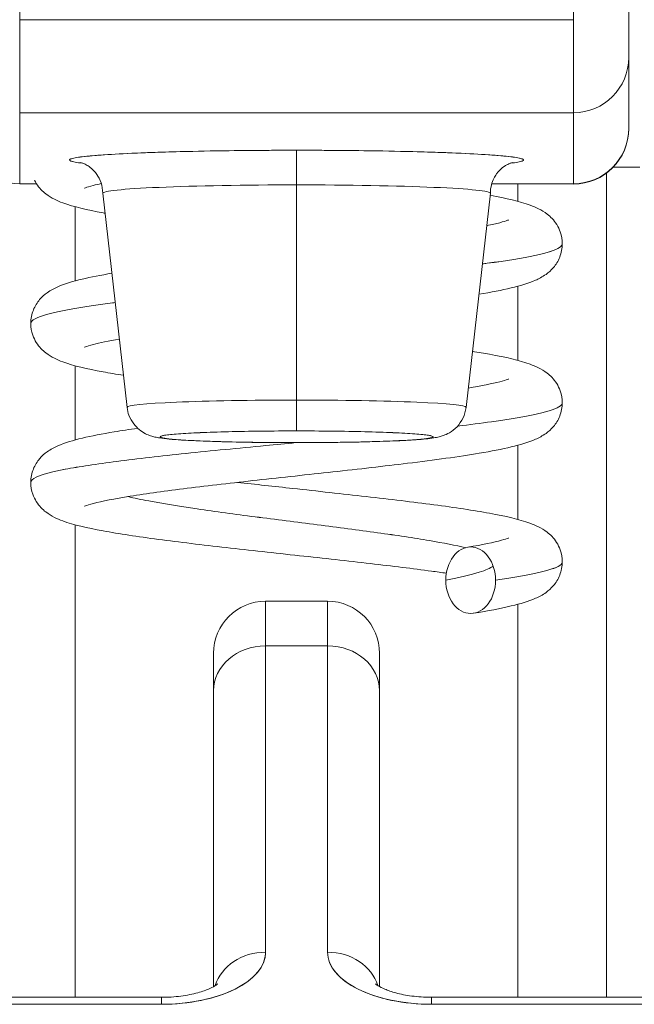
# Model space of a CAD drawing. Header units: inches. Extents: x 10 to 331, y 10 to 212.
# Tile 6 of 145: x 35.033 to 35.252, y 23.046 to 23.396. Entities that reach past the tile are written whole.
import ezdxf

# ---------------------------------------------------------------- set-up
doc = ezdxf.new("R2010")
doc.units = ezdxf.units.IN
doc.header["$LTSCALE"] = 20
doc.header["$MEASUREMENT"] = 0
doc.layers.add('Visible (ANSI)', color=7, linetype='Continuous', lineweight=5)

msp = doc.modelspace()

# ---------------------------------------------------------------- linework, layer by layer
at = {"layer": 'Visible (ANSI)'}
for p, q in [((35.25001, 23.38259), (35.25001, 23.41357)), ((35.03347, 23.40414), (35.03347, 23.39597)), ((35.23032, 23.39597), (35.23032, 23.40414)), ((35.03347, 23.36293), (35.03347, 23.39597)), ((35.03347, 23.39597), (35.03347, 23.36293)), ((35.23032, 23.39597), (35.03347, 23.39597)), ((35.23032, 23.36293), (35.23032, 23.39597)), ((35.23032, 23.39597), (35.23032, 23.36293)), ((35.25001, 23.35738), (35.25001, 23.38259)), ((35.25001, 23.38259), (35.25001, 23.35738)), ((35.03347, 23.36293), (35.03347, 23.33771)), ((35.23032, 23.36293), (35.03347, 23.36293)), ((35.03347, 23.33771), (35.03347, 23.36293)), ((35.03347, 23.36293), (35.23032, 23.36293)), ((35.05314, 23.36293), (35.05314, 23.36293)), ((35.05314, 23.36293), (35.05314, 23.36293)), ((35.23032, 23.36293), (35.23032, 23.33771)), ((35.23032, 23.33771), (35.23032, 23.36293)), ((35.25001, 23.35728), (35.25001, 23.35738)), ((35.1319, 23.34958), (35.1319, 23.33728)), ((35.1319, 23.33728), (35.1319, 23.34958)), ((35.24213, 23.34153), (35.24213, 23.04867)), ((35.25394, 23.3436), (35.24448, 23.3436)), ((35.24448, 23.3436), (35.25394, 23.3436)), ((35.03944, 23.33771), (35.03347, 23.33771)), ((35.23032, 23.33771), (35.2013, 23.33771)), ((35.21062, 23.33771), (35.21062, 23.33142)), ((35.21062, 23.33142), (35.21062, 23.33771)), ((35.23032, 23.33771), (35.23032, 23.33759)), ((35.07165, 23.25825), (35.063, 23.33432)), ((35.1319, 23.26084), (35.1319, 23.33728)), ((35.1319, 23.33728), (35.1319, 23.26084)), ((35.19214, 23.25825), (35.20079, 23.33432)), ((35.05314, 23.32953), (35.05314, 23.30316)), ((35.05314, 23.30316), (35.05314, 23.32953)), ((35.21062, 23.30128), (35.21062, 23.27493)), ((35.21062, 23.27493), (35.21062, 23.30128)), ((35.05314, 23.27303), (35.05314, 23.24667)), ((35.05314, 23.24667), (35.05314, 23.27303)), ((35.1319, 23.26084), (35.1319, 23.24987)), ((35.1319, 23.24987), (35.1319, 23.26084)), ((35.1319, 23.24572), (35.1319, 23.24571)), ((35.1319, 23.24571), (35.1319, 23.24572)), ((35.21062, 23.24479), (35.21062, 23.21843)), ((35.21062, 23.21843), (35.21062, 23.24479)), ((35.05314, 23.21654), (35.05314, 23.04867)), ((35.05314, 23.04867), (35.05314, 23.21654)), ((35.12087, 23.18937), (35.12087, 23.17355)), ((35.14292, 23.18937), (35.12087, 23.18937)), ((35.12087, 23.17355), (35.12087, 23.18937)), ((35.14292, 23.18937), (35.14292, 23.17355)), ((35.14292, 23.17355), (35.14292, 23.18937)), ((35.21062, 23.18829), (35.21062, 23.04867)), ((35.21062, 23.04867), (35.21062, 23.18829)), ((35.12087, 23.06469), (35.12087, 23.17355)), ((35.12087, 23.17355), (35.14292, 23.17355)), ((35.14292, 23.17355), (35.12087, 23.17355)), ((35.12087, 23.17355), (35.12087, 23.06469)), ((35.14292, 23.06469), (35.14292, 23.17355)), ((35.14292, 23.17355), (35.14292, 23.06469)), ((35.10237, 23.17087), (35.10237, 23.15752)), ((35.16143, 23.15752), (35.16143, 23.17087)), ((35.10237, 23.05245), (35.10237, 23.15752)), ((35.10237, 23.15752), (35.10237, 23.05245)), ((35.16143, 23.05245), (35.16143, 23.15752)), ((35.16143, 23.15752), (35.16143, 23.05245)), ((35.08387, 23.04867), (34.8945, 23.04867)), ((35.08387, 23.04867), (35.08387, 23.04619)), ((35.08387, 23.04619), (35.08387, 23.04867)), ((35.17993, 23.04619), (35.17993, 23.04867)), ((35.17993, 23.04867), (35.17993, 23.04619)), ((35.3693, 23.04867), (35.17993, 23.04867)), ((34.8945, 23.04619), (35.08387, 23.04619)), ((35.08387, 23.04619), (34.8945, 23.04619)), ((35.17993, 23.04619), (35.3693, 23.04619)), ((35.3693, 23.04619), (35.17993, 23.04619))]:
    msp.add_line(p, q, dxfattribs=at)
for centre, radius, start, end in [((35.23032, 23.35728), 0.01969, 270, 0), ((35.12087, 23.17087), 0.0185, 90, 180), ((35.14292, 23.17087), 0.0185, 0, 90)]:
    msp.add_arc(centre, radius, start, end, dxfattribs=at)
for centre, major_axis, ratio, start_param, end_param in [((35.23032, 23.38259), (0.01969, 0), 0.999084, 4.712389, 6.283185), ((35.23032, 23.38259), (0.01969, 0), 0.999084, 4.712389, 6.283185), ((35.03347, 23.35738), (-0.01969, 0), 0.999084, 0, 1.570796), ((35.03347, 23.35738), (-0.01969, 0), 0.999084, 0, 1.570796), ((35.23032, 23.35738), (0.01969, 0), 0.999084, 4.712389, 6.283185), ((35.23032, 23.35738), (0.01969, 0), 0.999084, 4.712389, 6.283185), ((35.1319, 23.34613), (-0.08071, 0), 0.042782, 4.712389, 6.628377), ((35.1319, 23.34613), (0.08071, 0), 0.042782, 5.937993, 7.853982), ((35.1319, 23.33433), (-0.0689, 0), 0.042782, 4.712389, 6.288051), ((35.1319, 23.33433), (-0.0689, 0), 0.042782, 4.712389, 6.288051), ((35.1319, 23.33433), (0.0689, 0), 0.042782, 6.278319, 7.853982), ((35.1319, 23.33433), (0.0689, 0), 0.042782, 6.278319, 7.853982), ((35.1319, 23.25826), (-0.06025, 0), 0.042782, 4.712389, 6.288051), ((35.1319, 23.25826), (-0.06025, 0), 0.042782, 4.712389, 6.288051), ((35.1319, 23.25826), (0.06025, 0), 0.042782, 6.278319, 7.853982), ((35.1319, 23.25826), (0.06025, 0), 0.042782, 6.278319, 7.853982), ((35.1319, 23.2478), (-0.04851, 0), 0.042782, 4.712389, 7.853982), ((35.1319, 23.2478), (0.04851, 0), 0.042782, 4.712389, 7.853982), ((35.12087, 23.15752), (-0.0185, 0), 0.866025, 4.712389, 6.283185), ((35.12087, 23.15752), (-0.0185, 0), 0.866025, 4.712389, 6.283185), ((35.14292, 23.15752), (0.0185, 0), 0.866025, 0, 1.570796), ((35.14292, 23.15752), (0.0185, 0), 0.866025, 0, 1.570796), ((35.08387, 23.06469), (0.03701, 0), 0.5, 4.712389, 6.283185), ((35.12087, 23.04867), (-0.0185, 0), 0.866025, 4.712389, 6.020454), ((35.12087, 23.04867), (-0.0185, 0), 0.866025, 4.712389, 6.020454), ((35.14292, 23.04867), (0.0185, 0), 0.866025, 0.262731, 1.570796), ((35.17993, 23.06469), (-0.03701, 0), 0.5, 0, 1.570796), ((35.14292, 23.04867), (0.0185, 0), 0.866025, 0.262731, 1.570796)]:
    msp.add_ellipse(centre, major_axis=major_axis, ratio=ratio, start_param=start_param, end_param=end_param, dxfattribs=at)
for points, knots in [([(35.25001, 23.41357), (35.25001, 23.40738), (35.25001, 23.4021), (35.25001, 23.3977), (35.25001, 23.39331), (35.25001, 23.38979), (35.25001, 23.38726), (35.25001, 23.38473), (35.25001, 23.38319), (35.25001, 23.38259)], [0, 0, 0, 0, 0.333333, 0.333333, 0.333333, 0.666667, 0.666667, 0.666667, 1, 1, 1, 1]), ([(35.1319, 23.34958), (35.12586, 23.34958), (35.11996, 23.34956), (35.11412, 23.3495), (35.10827, 23.34944), (35.10248, 23.34936), (35.09701, 23.34924), (35.09153, 23.34913), (35.08639, 23.34899), (35.08166, 23.34883), (35.07693, 23.34867), (35.07262, 23.34849), (35.06885, 23.34829), (35.06507, 23.34808), (35.06183, 23.34786), (35.0592, 23.34763), (35.05658, 23.3474), (35.05456, 23.34715), (35.05322, 23.3469), (35.05187, 23.34665), (35.05119, 23.34639), (35.05119, 23.34613), (35.05119, 23.34587), (35.05187, 23.34561), (35.05322, 23.34536), (35.05394, 23.34523), (35.05486, 23.34509), (35.05595, 23.34496)], [0, 0, 0, 0, 0.0714286, 0.0714286, 0.0714286, 0.1428571, 0.1428571, 0.1428571, 0.2142857, 0.2142857, 0.2142857, 0.2857143, 0.2857143, 0.2857143, 0.3571429, 0.3571429, 0.3571429, 0.4285714, 0.4285714, 0.4285714, 0.5, 0.5, 0.5, 0.5714286, 0.5714286, 0.5714286, 0.6096507, 0.6096507, 0.6096507, 0.6096507]), ([(35.20784, 23.34496), (35.20894, 23.34509), (35.20986, 23.34523), (35.21058, 23.34536), (35.21193, 23.34561), (35.21261, 23.34587), (35.21261, 23.34613), (35.21261, 23.34639), (35.21192, 23.34665), (35.21057, 23.3469), (35.20922, 23.34715), (35.20721, 23.3474), (35.20458, 23.34763), (35.20195, 23.34786), (35.19871, 23.34809), (35.19493, 23.34829), (35.19116, 23.34849), (35.18685, 23.34867), (35.18212, 23.34883), (35.17739, 23.34899), (35.17224, 23.34913), (35.16677, 23.34924), (35.16129, 23.34936), (35.1555, 23.34944), (35.14966, 23.3495), (35.14382, 23.34956), (35.13793, 23.34958), (35.1319, 23.34958)], [0.3902556, 0.3902556, 0.3902556, 0.3902556, 0.4285714, 0.4285714, 0.4285714, 0.5, 0.5, 0.5, 0.5714286, 0.5714286, 0.5714286, 0.6428571, 0.6428571, 0.6428571, 0.7142857, 0.7142857, 0.7142857, 0.7857143, 0.7857143, 0.7857143, 0.8571429, 0.8571429, 0.8571429, 0.9285714, 0.9285714, 0.9285714, 1, 1, 1, 1]), ([(35.063, 23.33433), (35.063, 23.33563), (35.06277, 23.33692), (35.062, 23.33923), (35.06144, 23.34023), (35.06023, 23.34195), (35.05959, 23.3426), (35.05839, 23.34363), (35.05787, 23.34398), (35.05695, 23.34452), (35.05658, 23.3447), (35.05589, 23.345), (35.05565, 23.34508), (35.05527, 23.34519), (35.0552, 23.34521), (35.0552, 23.34521)], [0.0012724, 0.0012724, 0.0012724, 0.0012724, 0.0155488, 0.0155488, 0.0312136, 0.0312136, 0.0504552, 0.0504552, 0.0729209, 0.0729209, 0.0991286, 0.0991286, 0.1356666, 0.1356666, 0.1816869, 0.1816869, 0.1816869, 0.1816869]), ([(35.2086, 23.34521), (35.2086, 23.34521), (35.20853, 23.3452), (35.20822, 23.3451), (35.20802, 23.34503), (35.20752, 23.34483), (35.20728, 23.34473), (35.20655, 23.34436), (35.20597, 23.34404), (35.20456, 23.34293), (35.20381, 23.34226), (35.20233, 23.34023), (35.20163, 23.33896), (35.20094, 23.33643), (35.2008, 23.33538), (35.2008, 23.33433)], [2.9624505, 2.9624505, 2.9624505, 2.9624505, 3.0053828, 3.0053828, 3.0382774, 3.0382774, 3.0584832, 3.0584832, 3.0887664, 3.0887664, 3.1118286, 3.1118286, 3.1313201, 3.1313201, 3.142865, 3.142865, 3.142865, 3.142865]), ([(35.06381, 23.32723), (35.06359, 23.32727), (35.06337, 23.32731), (35.05732, 23.32843), (35.05273, 23.32945), (35.0468, 23.33165), (35.04487, 23.33246), (35.04162, 23.33497), (35.0404, 23.33615), (35.03916, 23.33817), (35.03894, 23.33856), (35.03874, 23.33897)], [0.5308916, 0.5308916, 0.5308916, 0.5308916, 0.533585, 0.533585, 0.6065466, 0.6065466, 0.6429686, 0.6429686, 0.663034, 0.663034, 0.6675564, 0.6675564, 0.6675564, 0.6675564]), ([(35.06248, 23.33777), (35.06142, 23.33753), (35.06047, 23.33731), (35.05838, 23.33676), (35.0574, 23.33645), (35.05664, 23.33616), (35.05651, 23.3361), (35.05651, 23.3361)], [0.57093554, 0.57093554, 0.57093554, 0.57093554, 0.58882589, 0.58882589, 0.61672833, 0.61672833, 0.62990901, 0.62990901, 0.62990901, 0.62990901]), ([(35.20071, 23.33358), (35.2065, 23.33252), (35.21106, 23.33149), (35.21698, 23.32931), (35.21892, 23.32849), (35.22217, 23.32599), (35.22338, 23.32481), (35.22489, 23.32238), (35.22532, 23.3215), (35.22612, 23.31923), (35.22638, 23.31777), (35.22638, 23.31635)], [0.5338767, 0.5338767, 0.5338767, 0.5338767, 0.6064119, 0.6064119, 0.6429014, 0.6429014, 0.6629977, 0.6629977, 0.6725493, 0.6725493, 0.6860844, 0.6860844, 0.6860844, 0.6860844]), ([(35.19948, 23.32279), (35.20131, 23.32317), (35.20288, 23.32352), (35.20542, 23.32419), (35.20639, 23.3245), (35.20715, 23.32479), (35.20729, 23.32485), (35.20729, 23.32485)], [0.56122991, 0.56122991, 0.56122991, 0.56122991, 0.5888257, 0.5888257, 0.61672382, 0.61672382, 0.62992905, 0.62992905, 0.62992905, 0.62992905]), ([(35.22638, 23.31635), (35.22638, 23.31475), (35.22604, 23.31309), (35.22489, 23.31019), (35.22408, 23.30892), (35.22237, 23.30691), (35.22147, 23.30614), (35.21928, 23.30456), (35.21803, 23.30393), (35.21415, 23.30222), (35.21143, 23.30144), (35.2049, 23.29989), (35.2011, 23.29915), (35.19676, 23.29843), (35.19674, 23.29842), (35.19671, 23.29842)], [0, 0, 0, 0, 0.0152642, 0.0152642, 0.0302444, 0.0302444, 0.0456127, 0.0456127, 0.068482, 0.068482, 0.1181671, 0.1181671, 0.1680144, 0.1680144, 0.1683237, 0.1683237, 0.1683237, 0.1683237]), ([(35.22638, 23.31635), (35.22638, 23.31591), (35.22605, 23.31548), (35.22539, 23.31505), (35.22397, 23.31411), (35.221, 23.31317), (35.21665, 23.31223), (35.21229, 23.31129), (35.20653, 23.31036), (35.19966, 23.30942), (35.19909, 23.30934), (35.19852, 23.30926), (35.19794, 23.30918)], [0.33651082, 0.33651082, 0.33651082, 0.33651082, 0.34375, 0.34375, 0.34375, 0.359375, 0.359375, 0.359375, 0.375, 0.375, 0.375, 0.37629181, 0.37629181, 0.37629181, 0.37629181]), ([(35.19794, 23.30918), (35.19852, 23.30926), (35.20606, 23.31028), (35.21804, 23.31223), (35.22534, 23.31454), (35.22638, 23.31591), (35.22638, 23.31635)], [0.62370819, 0.62370819, 0.62370819, 0.62370819, 0.625, 0.640625, 0.65625, 0.66348918, 0.66348918, 0.66348918, 0.66348918]), ([(35.03741, 23.2881), (35.03741, 23.2897), (35.03775, 23.29136), (35.03891, 23.29426), (35.03972, 23.29552), (35.04142, 23.29754), (35.04232, 23.29831), (35.04451, 23.29988), (35.04576, 23.30052), (35.04968, 23.30225), (35.05242, 23.30302), (35.05877, 23.30453), (35.06228, 23.30522), (35.06623, 23.30589)], [0, 0, 0, 0, 0.0152675, 0.0152675, 0.0302498, 0.0302498, 0.0456225, 0.0456225, 0.0685155, 0.0685155, 0.1186369, 0.1186369, 0.1650463, 0.1650463, 0.1650463, 0.1650463]), ([(35.06742, 23.29547), (35.06709, 23.29543), (35.06677, 23.29539), (35.06644, 23.29535), (35.05934, 23.29441), (35.0533, 23.29347), (35.04864, 23.29253), (35.04398, 23.29159), (35.04069, 23.29065), (35.03893, 23.28972), (35.03792, 23.28918), (35.03741, 23.28864), (35.03741, 23.2881)], [0.4524163, 0.4524163, 0.4524163, 0.4524163, 0.453125, 0.453125, 0.453125, 0.46875, 0.46875, 0.46875, 0.484375, 0.484375, 0.484375, 0.49334385, 0.49334385, 0.49334385, 0.49334385]), ([(35.03741, 23.2881), (35.03741, 23.28864), (35.0388, 23.29012), (35.04727, 23.29253), (35.05961, 23.29445), (35.06709, 23.29543), (35.06742, 23.29547)], [0.50665615, 0.50665615, 0.50665615, 0.50665615, 0.515625, 0.53125, 0.546875, 0.5475837, 0.5475837, 0.5475837, 0.5475837]), ([(35.07036, 23.26964), (35.06778, 23.27004), (35.06537, 23.27045), (35.0573, 23.27193), (35.05272, 23.27296), (35.04679, 23.27515), (35.04486, 23.27597), (35.04161, 23.27847), (35.0404, 23.27966), (35.0389, 23.28208), (35.03847, 23.28296), (35.03767, 23.28523), (35.03741, 23.28668), (35.03741, 23.2881)], [0.5057541, 0.5057541, 0.5057541, 0.5057541, 0.5336756, 0.5336756, 0.606645, 0.606645, 0.6430142, 0.6430142, 0.6630568, 0.6630568, 0.6725733, 0.6725733, 0.6860764, 0.6860764, 0.6860764, 0.6860764]), ([(35.06889, 23.28252), (35.06507, 23.28185), (35.06188, 23.28118), (35.05838, 23.28027), (35.0574, 23.27995), (35.05664, 23.27967), (35.05651, 23.2796), (35.05651, 23.2796)], [0.54016952, 0.54016952, 0.54016952, 0.54016952, 0.58877291, 0.58877291, 0.6166898, 0.6166898, 0.62985557, 0.62985557, 0.62985557, 0.62985557]), ([(35.19441, 23.27816), (35.19657, 23.27782), (35.19862, 23.27747), (35.20638, 23.27605), (35.21098, 23.27502), (35.21693, 23.27283), (35.21888, 23.27202), (35.22214, 23.26952), (35.22336, 23.26834), (35.22488, 23.26591), (35.22531, 23.26502), (35.22612, 23.26275), (35.22638, 23.26128), (35.22638, 23.25985)], [0.5092683, 0.5092683, 0.5092683, 0.5092683, 0.5331467, 0.5331467, 0.6060709, 0.6060709, 0.6427297, 0.6427297, 0.6629039, 0.6629039, 0.6724985, 0.6724985, 0.6860949, 0.6860949, 0.6860949, 0.6860949]), ([(35.19292, 23.26509), (35.19763, 23.26588), (35.20154, 23.26668), (35.20541, 23.26769), (35.20639, 23.268), (35.20715, 23.26829), (35.20729, 23.26835), (35.20729, 23.26835)], [0.53203231, 0.53203231, 0.53203231, 0.53203231, 0.58879531, 0.58879531, 0.61670023, 0.61670023, 0.62995686, 0.62995686, 0.62995686, 0.62995686]), ([(35.22638, 23.25985), (35.22638, 23.25825), (35.22604, 23.2566), (35.22489, 23.2537), (35.22408, 23.25243), (35.22237, 23.25041), (35.22147, 23.24964), (35.21929, 23.24808), (35.21806, 23.24744), (35.21418, 23.24573), (35.21147, 23.24496), (35.20494, 23.2434), (35.20114, 23.24266), (35.1897, 23.24074), (35.18095, 23.23955), (35.16311, 23.23736), (35.15403, 23.23634), (35.13596, 23.23435), (35.12675, 23.23337), (35.10927, 23.23143), (35.10075, 23.23046), (35.08551, 23.22856), (35.07855, 23.22761), (35.06725, 23.22579), (35.06262, 23.22488), (35.05839, 23.22377), (35.05741, 23.22346), (35.05665, 23.22317), (35.05651, 23.22311), (35.05651, 23.22311)], [0, 0, 0, 0, 0.0152543, 0.0152543, 0.0302263, 0.0302263, 0.045583, 0.045583, 0.0682613, 0.0682613, 0.117942, 0.117942, 0.1678581, 0.1678581, 0.2503852, 0.2503852, 0.3215471, 0.3215471, 0.39029, 0.39029, 0.4579131, 0.4579131, 0.5243818, 0.5243818, 0.5886756, 0.5886756, 0.6166115, 0.6166115, 0.6297893, 0.6297893, 0.6297893, 0.6297893]), ([(35.1319, 23.24571), (35.12654, 23.24571), (35.12112, 23.24575), (35.11106, 23.2459), (35.10629, 23.246), (35.09782, 23.24628), (35.09404, 23.24645), (35.08775, 23.24685), (35.08533, 23.24705), (35.08265, 23.24748), (35.08212, 23.24757), (35.08108, 23.24782), (35.0806, 23.24794), (35.07949, 23.24831), (35.07887, 23.24855), (35.07749, 23.24926), (35.07671, 23.24975), (35.07528, 23.25092), (35.07461, 23.2516), (35.07333, 23.25327), (35.07275, 23.25432), (35.07199, 23.25633), (35.07176, 23.25728), (35.07165, 23.25825)], [0, 0, 0, 0, 0.0407937, 0.0407937, 0.0808924, 0.0808924, 0.1213735, 0.1213735, 0.1633112, 0.1633112, 0.1737906, 0.1737906, 0.1816701, 0.1816701, 0.1889204, 0.1889204, 0.1967092, 0.1967092, 0.2041974, 0.2041974, 0.2133447, 0.2133447, 0.2208708, 0.2208708, 0.2208708, 0.2208708]), ([(35.19214, 23.25825), (35.192, 23.25695), (35.19163, 23.25567), (35.19053, 23.25335), (35.18979, 23.25228), (35.18811, 23.25051), (35.18715, 23.24978), (35.18547, 23.2488), (35.18472, 23.24848), (35.18354, 23.24805), (35.18306, 23.24791), (35.18191, 23.24762), (35.18131, 23.24751), (35.17888, 23.24711), (35.17691, 23.24693), (35.17213, 23.24659), (35.16946, 23.24644), (35.16232, 23.24614), (35.15745, 23.246), (35.14736, 23.2458), (35.14206, 23.24574), (35.13513, 23.24571), (35.13351, 23.24571), (35.1319, 23.24571)], [0, 0, 0, 0, 0.0101015, 0.0101015, 0.0199862, 0.0199862, 0.0296294, 0.0296294, 0.0377089, 0.0377089, 0.0449846, 0.0449846, 0.0568687, 0.0568687, 0.0925394, 0.0925394, 0.1243072, 0.1243072, 0.1678667, 0.1678667, 0.2085979, 0.2085979, 0.2209026, 0.2209026, 0.2209026, 0.2209026]), ([(35.22638, 23.25985), (35.22638, 23.25949), (35.22615, 23.25912), (35.22569, 23.25876), (35.22449, 23.25782), (35.22175, 23.25688), (35.21759, 23.25594), (35.21344, 23.25501), (35.20788, 23.25407), (35.20118, 23.25313), (35.19748, 23.25261), (35.19344, 23.2521), (35.18912, 23.25158)], [0.65017671, 0.65017671, 0.65017671, 0.65017671, 0.65625, 0.65625, 0.65625, 0.671875, 0.671875, 0.671875, 0.6875, 0.6875, 0.6875, 0.69611043, 0.69611043, 0.69611043, 0.69611043]), ([(35.18912, 23.25158), (35.19344, 23.2521), (35.20481, 23.25355), (35.21901, 23.25594), (35.22555, 23.25819), (35.22638, 23.25949), (35.22638, 23.25985)], [0.30388957, 0.30388957, 0.30388957, 0.30388957, 0.3125, 0.328125, 0.34375, 0.34982329, 0.34982329, 0.34982329, 0.34982329]), ([(35.03741, 23.2316), (35.03741, 23.23321), (35.03775, 23.23486), (35.03891, 23.23776), (35.03972, 23.23903), (35.04142, 23.24104), (35.04231, 23.24181), (35.0445, 23.24338), (35.04575, 23.24402), (35.04968, 23.24576), (35.05243, 23.24653), (35.05902, 23.24809), (35.06281, 23.24882), (35.06968, 23.24997), (35.07246, 23.2504), (35.07541, 23.25083)], [0, 0, 0, 0, 0.015262, 0.015262, 0.0302389, 0.0302389, 0.0456053, 0.0456053, 0.0684883, 0.0684883, 0.1188372, 0.1188372, 0.1684419, 0.1684419, 0.1981383, 0.1981383, 0.1981383, 0.1981383]), ([(35.1319, 23.24572), (35.12758, 23.24572), (35.12342, 23.24574), (35.11936, 23.24579), (35.1153, 23.24584), (35.11133, 23.24591), (35.10766, 23.246), (35.10399, 23.24609), (35.1006, 23.2462), (35.09761, 23.24633), (35.09462, 23.24646), (35.09202, 23.2466), (35.0899, 23.24676), (35.08778, 23.24691), (35.08614, 23.24708), (35.08504, 23.24726), (35.08395, 23.24743), (35.08339, 23.24761), (35.08339, 23.2478), (35.08339, 23.24798), (35.08395, 23.24816), (35.08504, 23.24833), (35.08614, 23.24851), (35.08778, 23.24868), (35.0899, 23.24883), (35.09202, 23.24899), (35.09462, 23.24914), (35.09761, 23.24926), (35.1006, 23.24939), (35.10399, 23.2495), (35.10766, 23.24959), (35.11133, 23.24968), (35.1153, 23.24975), (35.11936, 23.2498), (35.12342, 23.24985), (35.12758, 23.24987), (35.1319, 23.24987)], [0, 0, 0, 0, 0.083333, 0.083333, 0.083333, 0.166667, 0.166667, 0.166667, 0.25, 0.25, 0.25, 0.333333, 0.333333, 0.333333, 0.416667, 0.416667, 0.416667, 0.5, 0.5, 0.5, 0.583333, 0.583333, 0.583333, 0.666667, 0.666667, 0.666667, 0.75, 0.75, 0.75, 0.833333, 0.833333, 0.833333, 0.916667, 0.916667, 0.916667, 1, 1, 1, 1]), ([(35.1319, 23.24987), (35.13622, 23.24987), (35.14038, 23.24985), (35.14444, 23.2498), (35.1485, 23.24975), (35.15246, 23.24968), (35.15614, 23.24959), (35.15981, 23.2495), (35.16319, 23.24939), (35.16618, 23.24926), (35.16918, 23.24914), (35.17178, 23.24899), (35.1739, 23.24883), (35.17602, 23.24868), (35.17765, 23.24851), (35.17875, 23.24833), (35.17985, 23.24816), (35.18041, 23.24798), (35.18041, 23.2478), (35.18041, 23.24761), (35.17985, 23.24743), (35.17875, 23.24726), (35.17765, 23.24708), (35.17602, 23.24691), (35.1739, 23.24676), (35.17178, 23.2466), (35.16918, 23.24646), (35.16618, 23.24633), (35.16319, 23.2462), (35.15981, 23.24609), (35.15613, 23.246), (35.15246, 23.24591), (35.1485, 23.24584), (35.14444, 23.24579), (35.14038, 23.24574), (35.13622, 23.24572), (35.1319, 23.24572)], [0, 0, 0, 0, 0.083333, 0.083333, 0.083333, 0.166667, 0.166667, 0.166667, 0.25, 0.25, 0.25, 0.333333, 0.333333, 0.333333, 0.416667, 0.416667, 0.416667, 0.5, 0.5, 0.5, 0.583333, 0.583333, 0.583333, 0.666667, 0.666667, 0.666667, 0.75, 0.75, 0.75, 0.833333, 0.833333, 0.833333, 0.916667, 0.916667, 0.916667, 1, 1, 1, 1]), ([(35.13168, 23.24571), (35.1281, 23.24537), (35.12452, 23.24503), (35.12096, 23.24469), (35.11117, 23.24375), (35.10156, 23.24281), (35.0926, 23.24187), (35.08363, 23.24093), (35.07531, 23.24), (35.06805, 23.23906), (35.06078, 23.23812), (35.05457, 23.23718), (35.0497, 23.23624), (35.04484, 23.23531), (35.04133, 23.23437), (35.03935, 23.23343), (35.03806, 23.23282), (35.03741, 23.23221), (35.03741, 23.2316)], [0.72869766, 0.72869766, 0.72869766, 0.72869766, 0.734375, 0.734375, 0.734375, 0.75, 0.75, 0.75, 0.765625, 0.765625, 0.765625, 0.78125, 0.78125, 0.78125, 0.796875, 0.796875, 0.796875, 0.80700927, 0.80700927, 0.80700927, 0.80700927]), ([(35.03741, 23.2316), (35.03741, 23.23221), (35.03906, 23.23376), (35.04835, 23.23624), (35.067, 23.23906), (35.09195, 23.24187), (35.11466, 23.24409), (35.1281, 23.24537), (35.13168, 23.24571)], [0.19299073, 0.19299073, 0.19299073, 0.19299073, 0.203125, 0.21875, 0.234375, 0.25, 0.265625, 0.27130234, 0.27130234, 0.27130234, 0.27130234]), ([(35.18517, 23.19933), (35.18347, 23.19957), (35.1817, 23.19982), (35.17334, 23.20096), (35.16595, 23.20186), (35.15014, 23.20368), (35.1415, 23.20463), (35.12417, 23.20651), (35.11527, 23.20748), (35.09836, 23.2094), (35.09016, 23.21037), (35.07539, 23.21234), (35.0687, 23.21334), (35.05731, 23.21544), (35.05272, 23.21646), (35.04679, 23.21866), (35.04487, 23.21947), (35.04162, 23.22197), (35.04041, 23.22316), (35.03891, 23.22558), (35.03848, 23.22645), (35.03768, 23.22871), (35.03741, 23.23018), (35.03741, 23.2316)], [0.1826843, 0.1826843, 0.1826843, 0.1826843, 0.2002454, 0.2002454, 0.2631404, 0.2631404, 0.3289013, 0.3289013, 0.3960063, 0.3960063, 0.4641636, 0.4641636, 0.5336549, 0.5336549, 0.606623, 0.606623, 0.6429987, 0.6429987, 0.6630435, 0.6630435, 0.6724994, 0.6724994, 0.6860777, 0.6860777, 0.6860777, 0.6860777]), ([(35.11091, 23.23161), (35.11731, 23.23088), (35.12396, 23.23016), (35.13933, 23.22848), (35.14822, 23.22752), (35.16515, 23.2256), (35.17337, 23.22462), (35.18817, 23.22266), (35.19488, 23.22166), (35.20631, 23.21957), (35.21092, 23.21854), (35.21689, 23.21636), (35.21884, 23.21554), (35.22212, 23.21304), (35.22334, 23.21187), (35.22486, 23.20944), (35.2253, 23.20855), (35.22611, 23.20627), (35.22638, 23.20479), (35.22638, 23.20336)], [0.2773736, 0.2773736, 0.2773736, 0.2773736, 0.3281116, 0.3281116, 0.395206, 0.395206, 0.4633524, 0.4633524, 0.5328239, 0.5328239, 0.6057218, 0.6057218, 0.6425535, 0.6425535, 0.6628073, 0.6628073, 0.6724433, 0.6724433, 0.6861075, 0.6861075, 0.6861075, 0.6861075]), ([(35.19197, 23.20839), (35.18844, 23.20923), (35.17931, 23.21101), (35.1611, 23.21373), (35.1394, 23.21654), (35.11698, 23.21936), (35.096, 23.22217), (35.08111, 23.22457), (35.07414, 23.22603), (35.07195, 23.22655)], [0.0640895, 0.0640895, 0.0640895, 0.0640895, 0.078125, 0.09375, 0.109375, 0.125, 0.140625, 0.15625, 0.1649167, 0.1649167, 0.1649167, 0.1649167]), ([(35.07195, 23.22655), (35.07414, 23.22603), (35.07663, 23.22551), (35.07938, 23.22499), (35.08435, 23.22405), (35.09017, 23.22311), (35.09658, 23.22217), (35.10299, 23.22123), (35.10999, 23.2203), (35.11722, 23.21936), (35.12445, 23.21842), (35.13193, 23.21748), (35.13928, 23.21654), (35.14663, 23.21561), (35.15386, 23.21467), (35.16062, 23.21373), (35.16738, 23.21279), (35.17367, 23.21185), (35.17917, 23.21091), (35.18412, 23.21007), (35.18844, 23.20923), (35.19197, 23.20839)], [0.8350833, 0.8350833, 0.8350833, 0.8350833, 0.84375, 0.84375, 0.84375, 0.859375, 0.859375, 0.859375, 0.875, 0.875, 0.875, 0.890625, 0.890625, 0.890625, 0.90625, 0.90625, 0.90625, 0.921875, 0.921875, 0.921875, 0.9359105, 0.9359105, 0.9359105, 0.9359105]), ([(35.19275, 23.20857), (35.19791, 23.20943), (35.20216, 23.21031), (35.2059, 23.21134), (35.20674, 23.21163), (35.20722, 23.21182), (35.20729, 23.21186), (35.20729, 23.21186)], [0, 0, 0, 0, 0.06221426, 0.06221426, 0.089478, 0.089478, 0.09863207, 0.09863207, 0.09863207, 0.09863207]), ([(35.20265, 23.19684), (35.20265, 23.19993), (35.20169, 23.20301), (35.20006, 23.20519), (35.19843, 23.20738), (35.19612, 23.20865), (35.19381, 23.20865), (35.1915, 23.20865), (35.18919, 23.20738), (35.18755, 23.20519), (35.18592, 23.20301), (35.18496, 23.19993), (35.18496, 23.19684)], [0, 0, 0, 0, 0.25, 0.25, 0.25, 0.5, 0.5, 0.5, 0.75, 0.75, 0.75, 1, 1, 1, 1]), ([(35.18496, 23.19684), (35.18986, 23.19778), (35.19706, 23.19946), (35.20084, 23.20113), (35.2018, 23.20187)], [0, 0, 0, 0, 0.015625, 0.02792377, 0.02792377, 0.02792377, 0.02792377]), ([(35.2018, 23.20187), (35.20084, 23.20113), (35.19917, 23.2004), (35.19685, 23.19966), (35.19389, 23.19872), (35.18986, 23.19778), (35.18496, 23.19684)], [0.97207623, 0.97207623, 0.97207623, 0.97207623, 0.984375, 0.984375, 0.984375, 1, 1, 1, 1]), ([(35.22638, 23.20336), (35.22638, 23.20176), (35.22605, 23.2001), (35.22489, 23.19721), (35.22408, 23.19593), (35.22237, 23.19392), (35.22147, 23.19315), (35.21931, 23.19159), (35.21808, 23.19096), (35.21422, 23.18925), (35.2115, 23.18847), (35.20447, 23.18679), (35.2, 23.18595), (35.19483, 23.18512)], [0, 0, 0, 0, 0.0152382, 0.0152382, 0.0301964, 0.0301964, 0.0455352, 0.0455352, 0.0680234, 0.0680234, 0.1177342, 0.1177342, 0.1753694, 0.1753694, 0.1753694, 0.1753694]), ([(35.22638, 23.20336), (35.22638, 23.20306), (35.22623, 23.20277), (35.22593, 23.20247), (35.22496, 23.20153), (35.22244, 23.2006), (35.2185, 23.19966), (35.21455, 23.19872), (35.20919, 23.19778), (35.20265, 23.19684)], [0.96384137, 0.96384137, 0.96384137, 0.96384137, 0.96875, 0.96875, 0.96875, 0.984375, 0.984375, 0.984375, 1, 1, 1, 1]), ([(35.20265, 23.19684), (35.20919, 23.19778), (35.21992, 23.19966), (35.22575, 23.20183), (35.22638, 23.20306), (35.22638, 23.20336)], [0, 0, 0, 0, 0.015625, 0.03125, 0.03615863, 0.03615863, 0.03615863, 0.03615863]), ([(35.18496, 23.19684), (35.18496, 23.19376), (35.18592, 23.19067), (35.18755, 23.18849), (35.18919, 23.18631), (35.1915, 23.18503), (35.19381, 23.18503), (35.19612, 23.18503), (35.19843, 23.18631), (35.20006, 23.18849), (35.20169, 23.19067), (35.20265, 23.19376), (35.20265, 23.19684)], [0, 0, 0, 0, 0.25, 0.25, 0.25, 0.5, 0.5, 0.5, 0.75, 0.75, 0.75, 1, 1, 1, 1]), ([(35.10237, 23.17086), (35.10237, 23.17085), (35.10237, 23.17012), (35.10237, 23.16869), (35.10237, 23.16655), (35.10237, 23.16283), (35.10237, 23.15752)], [0.6663967, 0.6663967, 0.6663967, 0.6663967, 0.8, 0.8, 0.8, 1, 1, 1, 1]), ([(35.16143, 23.15752), (35.16143, 23.16283), (35.16143, 23.16655), (35.16143, 23.16869), (35.16143, 23.17012), (35.16143, 23.17085), (35.16143, 23.17086)], [0, 0, 0, 0, 0.2, 0.2, 0.2, 0.3335594, 0.3335594, 0.3335594, 0.3335594]), ([(35.08387, 23.04619), (35.08893, 23.04622), (35.09359, 23.04668), (35.098, 23.04759), (35.10242, 23.04851), (35.10658, 23.04988), (35.11004, 23.05161), (35.11349, 23.05334), (35.11624, 23.05542), (35.11807, 23.05763), (35.1199, 23.05983), (35.12081, 23.06216), (35.12087, 23.06469)], [0, 0, 0, 0, 0.25, 0.25, 0.25, 0.5, 0.5, 0.5, 0.75, 0.75, 0.75, 1, 1, 1, 1]), ([(35.14292, 23.06469), (35.14299, 23.06216), (35.1439, 23.05983), (35.14573, 23.05762), (35.14756, 23.05542), (35.15031, 23.05333), (35.15376, 23.05161), (35.15722, 23.04988), (35.16139, 23.0485), (35.1658, 23.04759), (35.17021, 23.04667), (35.17487, 23.04622), (35.17993, 23.04619)], [0, 0, 0, 0, 0.25, 0.25, 0.25, 0.5, 0.5, 0.5, 0.75, 0.75, 0.75, 1, 1, 1, 1]), ([(35.08387, 23.04867), (35.08622, 23.04867), (35.08857, 23.04882), (35.09296, 23.04939), (35.095, 23.0498), (35.09845, 23.05075), (35.09989, 23.05128), (35.10204, 23.05224), (35.1028, 23.05268), (35.10369, 23.05329), (35.10388, 23.05348), (35.10388, 23.05348)], [1.569693, 1.569693, 1.569693, 1.569693, 1.824004, 1.824004, 2.072269, 2.072269, 2.302593, 2.302593, 2.506751, 2.506751, 2.682113, 2.682113, 2.682113, 2.682113]), ([(35.15991, 23.05348), (35.15991, 23.05348), (35.15993, 23.05346), (35.16008, 23.05332), (35.1604, 23.05306), (35.16149, 23.0524), (35.16229, 23.05198), (35.16438, 23.0511), (35.16573, 23.05063), (35.16894, 23.04977), (35.17084, 23.04939), (35.17502, 23.04884), (35.1773, 23.04868), (35.17971, 23.04867), (35.17982, 23.04867), (35.17993, 23.04867)], [6.74046, 6.74046, 6.74046, 6.74046, 6.79307, 6.79307, 6.967412, 6.967412, 7.153275, 7.153275, 7.361571, 7.361571, 7.592968, 7.592968, 7.840962, 7.840962, 7.852879, 7.852879, 7.852879, 7.852879])]:
    msp.add_open_spline(points, degree=3, knots=knots, dxfattribs=at)
for points in [[(35.0695, 23.36293), (35.0695, 23.36293), (35.0695, 23.36293), (35.06951, 23.36293)], [(35.1745, 23.36293), (35.1745, 23.36293), (35.1745, 23.36293), (35.17449, 23.36293)], [(35.17449, 23.36293), (35.1745, 23.36293), (35.1745, 23.36293), (35.1745, 23.36293)], [(35.22176, 23.36293), (35.22176, 23.36293), (35.22176, 23.36293), (35.22176, 23.36293)]]:
    msp.add_open_spline(points, degree=3, dxfattribs=at)

doc.saveas('drawing.dxf')
